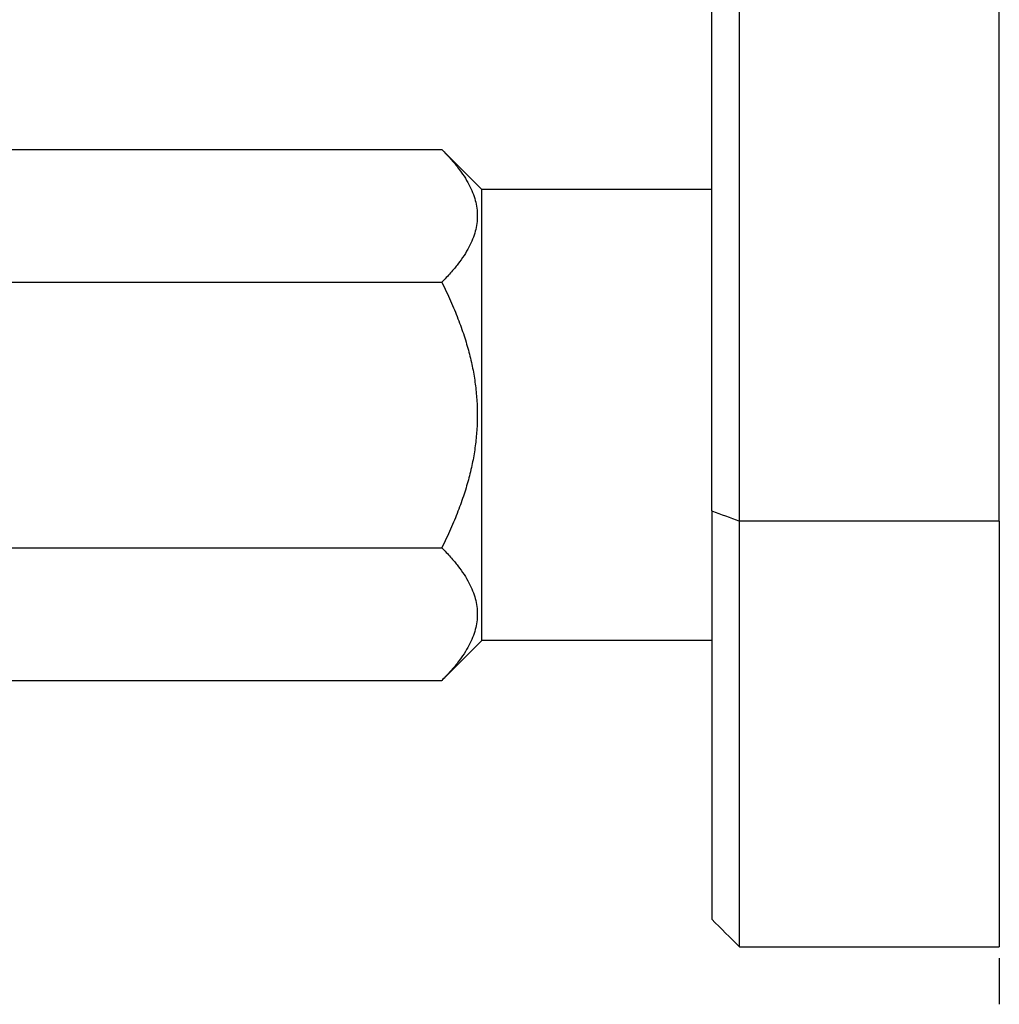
# Model space of a CAD drawing. Extents: x 1 to 669, y 0 to 417.
# Tile 199 of 256: x 321.39 to 322.45, y 264.54 to 265.61. Entities that reach past the tile are written whole.
import ezdxf

# ---------------------------------------------------------------- set-up
doc = ezdxf.new("R2010")
doc.units = 0
doc.header["$LTSCALE"] = 12
doc.header["$MEASUREMENT"] = 0
doc.layers.add('X', color=1, linetype='CONTINUOUS')

msp = doc.modelspace()

# ---------------------------------------------------------------- linework, layer by layer
at = {"layer": 'X'}
for p, q in [((322.17026, 265.0636), (322.17026, 267.26292)), ((322.45276, 265.0636), (322.45276, 267.26292)), ((322.14026, 265.07477), (322.14026, 267.25175)), ((320.68394, 265.46764), (321.84659, 265.46764)), ((321.89026, 265.42396), (321.84659, 265.46764)), ((321.89026, 265.05646), (321.89026, 265.42396)), ((322.14026, 265.42396), (321.89026, 265.42396)), ((320.68394, 265.3233), (321.84659, 265.3233)), ((322.14026, 265.07477), (322.14026, 264.63076)), ((322.45276, 265.0636), (322.17026, 265.0636)), ((322.17026, 264.60076), (322.17026, 265.0636)), ((322.45276, 265.0636), (322.45276, 264.60076)), ((321.89026, 264.93396), (321.89026, 265.05646)), ((320.68394, 265.03463), (321.84659, 265.03463)), ((321.89026, 264.93396), (321.84659, 264.89029)), ((322.14026, 264.93396), (321.89026, 264.93396)), ((320.68394, 264.89029), (321.84659, 264.89029)), ((322.17026, 264.60076), (322.45276, 264.60076))]:
    msp.add_line(p, q, dxfattribs=at)
msp.add_ellipse((325.29636, 281.93595), major_axis=(0.00001, -17.44194), ratio=0.7071067, start_param=-0.2587795, end_param=-0.2562642, dxfattribs=at)
at = {"layer": 'X', "extrusion": (0, 0, -1)}
msp.add_ellipse((325.43762, 261.33339), major_axis=(23.78725, -23.78725), ratio=0.0000002, start_param=-1.709863, end_param=-1.7085896, dxfattribs=at)
at = {"layer": 'X'}
for points, weights in [([(321.84659, 265.46764), (321.91876, 265.39547), (321.84659, 265.3233)], [3.36541193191, 3.88604297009, 3.36541193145]), ([(321.84659, 265.3233), (321.91876, 265.17896), (321.84659, 265.03463)], [3.36541193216, 3.88604296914, 3.36541193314]), ([(321.84659, 265.03463), (321.91876, 264.96246), (321.84659, 264.89029)], [3.36541193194, 3.88604296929, 3.36541193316])]:
    msp.add_rational_spline(points, weights, degree=2, dxfattribs=at)
msp.add_open_spline([(322.45276, 264.58826), (322.45276, 264.56982), (322.45276, 264.55305), (322.45276, 264.53826)], degree=3, dxfattribs=at)

doc.saveas('drawing.dxf')
